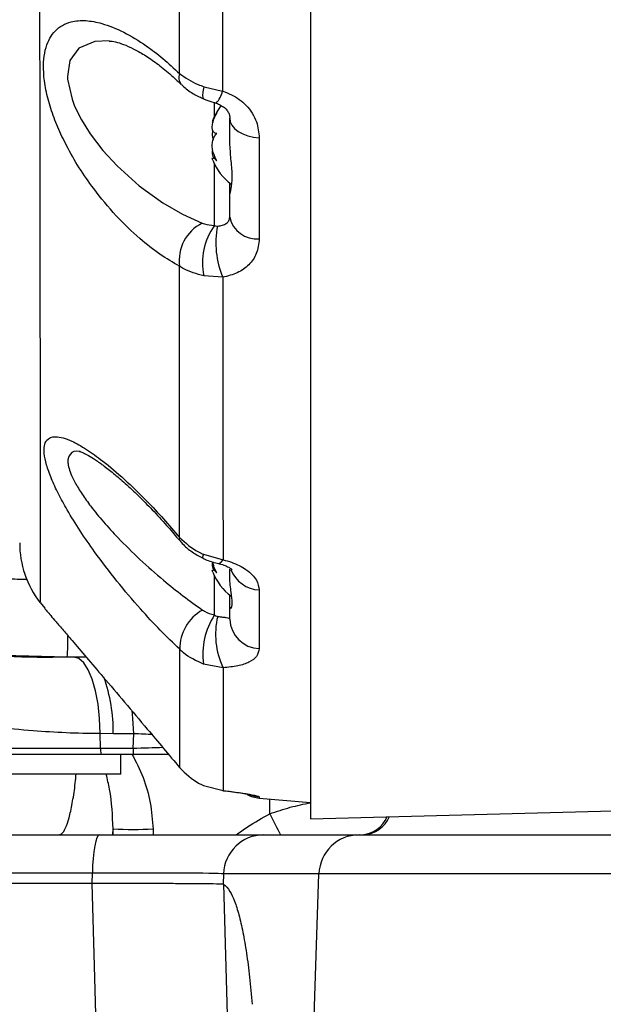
# Model space of a CAD drawing. Extents: x 0 to 16820, y 0 to 11880.
# Tile 21 of 78: x 7873 to 7945, y 6272 to 6394. Entities that reach past the tile are written whole.
import ezdxf

# ---------------------------------------------------------------- set-up
doc = ezdxf.new("R2010")
doc.units = 0
doc.header["$LTSCALE"] = 20
doc.layers.get('0').update_dxf_attribs({"linetype": 'CONTINUOUS'})
doc.styles.add('SLDTEXTSTYLE0', font='TXT', dxfattribs={"width": 0.605})
doc.dimstyles.new('SLDDIMSTYLE1', dxfattribs={"dimtxt": 100, "dimasz": 100, "dimexe": 0, "dimexo": 0.0625, "dimgap": 25, "dimtad": 1, "dimdec": 4, "dimlfac": 20, "dimzin": 12, "dimtxsty": 'SLDTEXTSTYLE0', "dimsah": 1, "dimcen": 0.09, "dimadec": 1, "dimazin": 3, "dimtfac": 1, "dimtofl": 0, "dimtmove": 0, "dimatfit": 3, "dimtolj": 1, "dimtzin": 12})

# ---------------------------------------------------------------- blocks, each defined once
blk = doc.blocks.new('_D_3')
at = {"color": 7, "linetype": 'CONTINUOUS'}
for p, q in [((7831.16, 6507.87), (11819.08, 6507.87)), ((4317.75, 5895.41), (3824.45, 5808.43))]:
    blk.add_line(p, q, dxfattribs=at)
blk.add_arc((7791.16, 6507.87), 3997.91, 190, 0, dxfattribs=at)
for points in [[(11789.08, 6507.87), (11772.83, 6408.07), (11802.82, 6407.69)], [(3853.99, 5813.64), (3857.85, 5712.6), (3887.32, 5718.17)]]:
    blk.add_solid(points, dxfattribs=at)
at = {"color": 7, "linetype": 'CONTINUOUS', "insert": (7986.83, 2641.21), "char_height": 100, "attachment_point": 1, "rotation": 5, "style": 'SLDTEXTSTYLE0'}
blk.add_mtext('170°', dxfattribs=at)

msp = doc.modelspace()

# ---------------------------------------------------------------- linework, layer by layer
at = {"color": 7, "linetype": 'CONTINUOUS'}
for p, q in [((7909.1647242, 6507.8716374), (7909.1647242, 6294.8716379)), ((7899.1647263, 6378.8028455), (7899.1647263, 6381.6051579)), ((7897.399952, 6376.6847945), (7897.0686023, 6376.6847945)), ((7899.1647263, 6371.9936258), (7899.1647263, 6373.5459394)), ((7899.1647263, 6369.3292386), (7899.1647263, 6371.9936258)), ((7897.399952, 6325.6847954), (7897.0686023, 6325.6847954)), ((7899.1647263, 6325.000698), (7899.1647263, 6325.7586009)), ((7899.1647263, 6321.0493422), (7899.1647263, 6322.5459403)), ((7875.6918882, 6321.6410077), (7876.2650614, 6320.9253496)), ((7875.7169892, 6321.668694), (7875.7169967, 6321.6611094)), ((7899.1647263, 6319.5594347), (7899.1647263, 6321.0493422)), ((7899.1647263, 6321.0493422), (7899.1678779, 6320.9951914)), ((7879.0430774, 6314.8716337), (7877.2602131, 6314.8716337)), ((7881.4003293, 6314.8716337), (7879.0430774, 6314.8716337)), ((7883.2016041, 6302.8716392), (7887.2254764, 6302.8716392)), ((7885.6647213, 6300.3716415), (7885.6647213, 6302.8716392)), ((7885.6647213, 6300.3716415), (7860.6647228, 6300.3716415)), ((7895.8950986, 6298.9980823), (7898.3651449, 6298.3525491)), ((7898.2726683, 6298.3515656), (7898.3651449, 6298.3525491)), ((7902.8160994, 6297.4270678), (7909.1647242, 6296.8716419)), ((7909.1647242, 6294.8716379), (7979.9416934, 6296.7249996)), ((7869.8092897, 6292.8716338), (7883.0635299, 6292.8716338)), ((7883.0635299, 6292.8716338), (7903.3530478, 6292.8716338)), ((7903.3530478, 6292.8716338), (7915.1624342, 6292.8716338)), ((7915.1624342, 6292.8716338), (8099.7827326, 6292.8716338)), ((7882.1279456, 6286.8716365), (7868.8514208, 6286.8716365)), ((7882.1279456, 6286.8716365), (7882.135493, 6286.8716216)), ((7898.3640795, 6286.7664343), (7898.3753373, 6286.7642439))]:
    msp.add_line(p, q, dxfattribs=at)
at = {"color": 8, "linetype": 'CONTINUOUS'}
for p, q in [((7895.9904586, 6385.4867465), (7898.2700531, 6384.9346137)), ((7897.2693955, 6381.8152047), (7897.2693955, 6383.5796064)), ((7902.8160994, 6379.1681624), (7902.8160994, 6366.6552997)), ((7897.2693955, 6368.2893014), (7897.2693955, 6375.9280837)), ((7898.2954596, 6361.8912494), (7895.9645157, 6362.0673961)), ((7895.9256236, 6327.5993711), (7898.3347987, 6326.9239164)), ((7897.2693955, 6320.0935966), (7897.2693955, 6324.9280697)), ((7902.8160994, 6323.1860644), (7902.8160994, 6315.9249074)), ((7881.4084952, 6314.8689664), (7881.3293626, 6314.8716337)), ((7898.3483736, 6313.5678417), (7895.911706, 6314.0083349)), ((7884.7448726, 6305.3950018), (7883.137231, 6305.4043895)), ((7883.1693952, 6303.6099619), (7883.137231, 6305.4043895)), ((7887.2737934, 6305.3950018), (7884.7448726, 6305.3950018)), ((7887.1932675, 6303.6099619), (7887.2737934, 6305.3950018)), ((7883.1693952, 6303.6099619), (7887.1932675, 6303.6099619)), ((7902.8160994, 6297.5852585), (7902.8160994, 6297.4270678)), ((7904.1180809, 6295.4743749), (7904.1407605, 6297.3111815)), ((7884.7455804, 6292.8716338), (7884.7287049, 6293.6038322)), ((7889.6867533, 6293.6038322), (7889.7036512, 6292.8716338)), ((7882.1717774, 6288.1333179), (7868.9175372, 6288.1333179)), ((7882.135493, 6286.8716216), (7882.1717774, 6288.1333179)), ((7898.4008779, 6288.0461312), (7898.3640795, 6286.7664343)), ((7910.2102717, 6288.0461312), (7898.4008779, 6288.0461312)), ((7908.4392388, 6236.8716395), (7910.2102717, 6288.0461312)), ((8107.7741359, 6288.0461312), (7910.2102717, 6288.0461312)), ((7898.3752628, 6286.7642439), (7898.9238043, 6267.6971352))]:
    msp.add_line(p, q, dxfattribs=at)
at = {"color": 8, "linetype": 'CONTINUOUS', "flags": 128}
for points in [[(7884.2344482, 6391.1488673), (7882.4461226, 6391.0630516), (7880.4975052, 6390.2429065), (7879.3827121, 6388.7339181), (7879.0757482, 6386.7413497), (7879.0926983, 6386.421243), (7879.6425586, 6383.9343211), (7879.9674858, 6383.0914295), (7880.8152278, 6381.3663519), (7881.8864201, 6379.6468026), (7883.4512954, 6377.5945252), (7885.2146466, 6375.669787), (7887.9597758, 6373.204524), (7890.8979942, 6371.0936106), (7893.3176895, 6369.7011864), (7895.7623814, 6368.6016745), (7895.7623814, 6368.6016745)], [(7896.0058888, 6383.9377037), (7895.9021245, 6384.0425483), (7895.8429371, 6384.3527532), (7895.8729331, 6384.843061), (7895.9904586, 6385.4867465)], [(7899.1647263, 6381.6051579), (7899.2333015, 6381.1541146), (7899.4366949, 6380.7185239), (7899.7679179, 6380.3133464), (7900.2156158, 6379.9524552), (7900.7644405, 6379.648248), (7901.3955717, 6379.4111258), (7902.0873656, 6379.2492545), (7902.8160994, 6379.1681624)], [(7892.9644574, 6329.676891), (7892.8998609, 6329.4416017), (7892.9332172, 6329.3486929)], [(7897.7644418, 6326.4635897), (7897.8273173, 6326.4584488), (7898.0635827, 6326.5848702), (7898.3347987, 6326.9239164)], [(7883.137231, 6305.4043895), (7883.0618237, 6307.2763777), (7882.8667899, 6309.062565), (7882.5591032, 6310.6989956), (7882.1497907, 6312.1270335), (7881.6535075, 6313.295523), (7881.0880308, 6314.1626513), (7880.4736261, 6314.6973199), (7879.8322802, 6314.8804105)], [(7887.2737934, 6305.3950018), (7887.1786793, 6307.2696871), (7887.0745127, 6308.2732952)], [(7901.6180982, 6297.8809274), (7902.0873656, 6297.7177596), (7902.8160994, 6297.5852585)], [(7883.0635299, 6292.8716338), (7882.8950574, 6292.7818394), (7882.7326273, 6292.5156898), (7882.5820883, 6292.0827216), (7882.4488421, 6291.4985067), (7882.3376794, 6290.7840258), (7882.2525789, 6289.9649388), (7882.1966101, 6289.0706605), (7882.1717774, 6288.1333179)], [(7882.6855321, 6267.6099634), (7882.4671333, 6275.159294), (7882.1279456, 6286.8716365)]]:
    msp.add_lwpolyline(points, dxfattribs=at)
at = {"color": 7, "linetype": 'CONTINUOUS'}
for centre, radius, start, end in [((7791.1647235, 6507.8716374), 3487, 190, 170), ((7791.1647235, 6507.8716374), 1348, 190, 170), ((7903.5637053, 6378.7522483), 7, 141.076084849, 158.314093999), ((7903.5637053, 6378.9910265), 7, 201.761895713, 232.913123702), ((7885.1647059, 6328.9769282), 11.9999793, 179.737626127, 217.693392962), ((7903.5637053, 6327.9910265), 7, 201.761895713, 232.741521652), ((7877.2602146, 6454.8716374), 140, 263.724683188, 270), ((7903.1647235, 6301.4118487), 4, 242.345624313, 265)]:
    msp.add_arc(centre, radius, start, end, dxfattribs=at)
at = {"color": 8, "linetype": 'CONTINUOUS'}
for centre, radius, start, end in [((7894.1436419, 6386.6216133), 1.2961867, 158.114692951, 220.886571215), ((7895.1875679, 6385.5903331), 3.1514573, 316.758653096, 347.99080867), ((7898.0768258, 6363.9718836), 5.1760619, 116.56058551, 187.917703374), ((7903.553258, 6363.7236431), 7.7673782, 143.999015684, 192.311773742), ((7902.4996602, 6370.0532082), 3.4126113, 192.248105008, 275.320475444), ((7908.3368569, 6366.1040687), 10.8893299, 168.720802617, 202.760247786), ((7896.5874332, 6327.1394976), 0.8059004, 145.205614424, 179.238705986), ((7902.9891087, 6327.1058388), 3.9235906, 200.623942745, 267.472743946), ((7898.4999318, 6315.8783369), 5.5308629, 119.240515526, 180.376763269), ((7904.7218112, 6315.2367912), 8.8953392, 146.907356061, 187.937981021), ((7906.8061732, 6317.6754051), 9.4024705, 166.190549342, 205.903708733), ((7902.9613848, 6319.7222783), 3.8001491, 182.455984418, 267.808962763), ((7853.3107936, 6317.1490054), 25.8328638, 354.942357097, 0.723751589), ((7864.6416494, 6305.6532696), 20.1048821, 359.263956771, 19.595103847), ((7897.448688, 6303.8630231), 14.2815351, 181.015303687, 183.980512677), ((7901.4923376, 6303.8638858), 14.3013245, 181.0173557, 183.978460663), ((8210.8574553, 6451.5756876), 344.1753385, 206.971787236, 207.459012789), ((7915.1953186, 6296.6133134), 3.7526459, 274.381303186, 336.545744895), ((7915.4467275, 6296.683975), 3.8216206, 273.993578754, 335.966412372), ((7887.2077291, 6356.1114405), 62.5567475, 267.728864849, 272.271135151), ((7903.3745072, 6287.8957787), 4.9759013, 90.247097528, 178.268480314), ((7915.183901, 6287.8957787), 4.9759014, 90.247183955, 178.26848006)]:
    msp.add_arc(centre, radius, start, end, dxfattribs=at)
for centre, major_axis, ratio, start_param, end_param in [((7882.162324, 6304.8716374), (14.9949454, -0.4501127), 0.0479420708, 1.0506643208, 1.2243837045), ((7882.117215, 6303.8716374), (15.025425, 0.2258323), 0.0238899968, 5.056641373, 5.3349703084), ((7878.5671337, 6287.8716374), (20.012405, 0.1438453), 0.0119766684, 0.1336350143, 1.3896013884)]:
    msp.add_ellipse(centre, major_axis=major_axis, ratio=ratio, start_param=start_param, end_param=end_param, dxfattribs=at)
for points, knots in [([(7874.8883207, 6992.393235), (7874.8888293, 6992.3903569), (7874.8921279, 6992.3716872), (7874.907034, 6991.8598752), (7874.9376182, 6990.6581664), (7874.9748259, 6988.6551896), (7875.0090757, 6986.0397313), (7875.0449108, 6982.7036204), (7875.0814423, 6978.6650445), (7875.119009, 6973.9324234), (7875.1575159, 6968.5543834), (7875.1963465, 6962.5766752), (7875.2351105, 6956.0334176), (7875.2732532, 6948.9456588), (7875.3101214, 6941.3705118), (7875.3451975, 6933.378718), (7875.3774494, 6925.068876), (7875.4075688, 6916.4322536), (7875.4347145, 6907.5457529), (7875.4564338, 6898.4955714), (7875.4717105, 6889.3665387), (7875.4803033, 6867.5413118), (7875.4679739, 6799.6132696), (7875.4754248, 6704.6511142), (7875.476838, 6619.334255), (7875.4738301, 6577.1754034), (7875.4708505, 6559.1164512), (7875.4708749, 6541.0461524), (7875.4764304, 6522.9542929), (7875.4922004, 6505.6473923), (7875.5131765, 6489.1447518), (7875.5318697, 6473.5678295), (7875.5508002, 6458.2303922), (7875.5693735, 6443.2606383), (7875.5873907, 6428.7618724), (7875.6045891, 6414.8079815), (7875.6208987, 6401.5072915), (7875.6361445, 6388.9683689), (7875.6502923, 6377.2929931), (7875.6633914, 6366.5278661), (7875.6752307, 6356.7568057), (7875.685714, 6348.0666663), (7875.694665, 6340.542517), (7875.7021789, 6334.1960109), (7875.7082108, 6329.0724635), (7875.7124335, 6325.5056759), (7875.7151713, 6323.2554929), (7875.7168291, 6321.8440258), (7875.716934, 6321.7290946), (7875.7169892, 6321.668694)], [0, 0, 0, 0, 0.00247169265, 0.01603312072, 0.02958798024, 0.04042775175, 0.05130651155, 0.06218502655, 0.07302469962, 0.0838446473, 0.09470279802, 0.10556108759, 0.11638088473, 0.12724629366, 0.13815093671, 0.14905549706, 0.15992091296, 0.17070113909, 0.18151522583, 0.19237564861, 0.20325285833, 0.21408620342, 0.26992211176, 0.44443552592, 0.55141168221, 0.57282048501, 0.59424358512, 0.61565788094, 0.63704955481, 0.65843198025, 0.67695324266, 0.69554077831, 0.71412818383, 0.73264935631, 0.75116919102, 0.76975520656, 0.78834144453, 0.80686126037, 0.82539735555, 0.84399963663, 0.86260210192, 0.88113818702, 0.89967684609, 0.91828181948, 0.93688695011, 0.95542566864, 0.96976890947, 0.98411243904, 1, 1, 1, 1]), ([(7892.9408689, 6387.1047667), (7892.9404487, 6387.9983781), (7892.9383655, 6392.4292161), (7892.9336812, 6400.6573332), (7892.9300548, 6412.0854766), (7892.9253357, 6423.9611232), (7892.9210066, 6432.1958362), (7892.9188375, 6436.3216257)], [0, 0, 0, 0, 0.05884513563, 0.29177477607, 0.52562880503, 0.76232860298, 1, 1, 1, 1]), ([(7898.2092192, 6436.0746837), (7898.2145192, 6431.9184671), (7898.2251407, 6423.5891399), (7898.2392082, 6411.4549375), (7898.2516838, 6399.6195915), (7898.2630052, 6390.8442088), (7898.2687364, 6386.0387277), (7898.2700531, 6384.9346137)], [0, 0, 0, 0, 0.2300867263, 0.4611086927, 0.6950262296, 0.9299288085, 1, 1, 1, 1]), ([(7892.9501076, 6363.258878), (7892.1389605, 6363.729369), (7890.516617, 6364.6703795), (7887.8705929, 6366.7582139), (7885.0917785, 6369.4326221), (7882.5651805, 6372.4497299), (7880.5153815, 6375.4179381), (7879.0222557, 6377.9980065), (7877.8468855, 6380.4859633), (7876.9704671, 6382.8185888), (7876.3690705, 6385.1141766), (7876.0878297, 6387.1812047), (7876.1174025, 6388.9387315), (7876.4666736, 6390.8218191), (7877.2749656, 6392.2381092), (7878.4337063, 6393.1278461), (7879.6778978, 6393.6209118), (7881.3073136, 6393.7454131), (7883.4946249, 6393.3474019), (7886.0203455, 6392.32688), (7888.5748753, 6390.7749416), (7890.8981421, 6389.0119224), (7892.2599824, 6387.7404643), (7892.9408689, 6387.1047667)], [0, 0, 0, 0, 0.0554134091, 0.1108301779, 0.1781091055, 0.2453192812, 0.2918036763, 0.3382380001, 0.3753564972, 0.4124385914, 0.4498752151, 0.4872793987, 0.5191874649, 0.551103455, 0.6120335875, 0.6457648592, 0.6795206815, 0.7299894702, 0.7805162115, 0.8438434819, 0.9072131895, 0.953608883, 1, 1, 1, 1]), ([(7892.9408689, 6387.1047667), (7893.6661551, 6386.601517), (7894.587978, 6385.9618977), (7895.7439914, 6385.5702479), (7895.9904586, 6385.4867465)], [0, 0, 0, 0, 0.7867955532, 1, 1, 1, 1]), ([(7898.2700531, 6384.9346137), (7898.6462225, 6384.7997603), (7899.7571209, 6384.4015128), (7901.3893579, 6383.1548164), (7902.6181729, 6381.2341486), (7902.7528498, 6379.8283709), (7902.8160994, 6379.1681624)], [0, 0, 0, 0, 0.1366899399, 0.4036709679, 0.7199404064, 1, 1, 1, 1]), ([(7895.7623814, 6368.6016745), (7895.8471214, 6368.5713058), (7896.2888981, 6368.4129838), (7896.8311534, 6368.3445824), (7897.2693955, 6368.2893014)], [0, 0, 0, 0, 0.1918162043, 1, 1, 1, 1]), ([(7897.2693955, 6368.2893014), (7897.3633187, 6368.2620565), (7897.4837521, 6368.2271217), (7897.6264379, 6368.2326884), (7897.6578464, 6368.2339138)], [0, 0, 0, 0, 0.77987678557, 1, 1, 1, 1]), ([(7897.6578464, 6368.2339138), (7897.8706727, 6368.2628914), (7898.3213762, 6368.3242574), (7898.7909364, 6368.568542), (7899.1210572, 6368.9138872), (7899.1486053, 6369.1759062), (7899.1647263, 6369.3292386)], [0, 0, 0, 0, 0.1856158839, 0.3930799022, 0.6448331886, 1, 1, 1, 1]), ([(7902.8160994, 6366.6552997), (7902.749741, 6366.0277696), (7902.626874, 6364.8658566), (7901.6123985, 6363.426188), (7900.1850639, 6362.3637828), (7898.9244847, 6362.0485497), (7898.2954596, 6361.8912494)], [0, 0, 0, 0, 0.2892706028, 0.5356034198, 0.7682675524, 1, 1, 1, 1]), ([(7892.9644574, 6329.676891), (7892.9636158, 6331.3210903), (7892.9619307, 6334.6129072), (7892.9591465, 6339.8941321), (7892.9576723, 6345.3571331), (7892.9560352, 6351.0151515), (7892.9533515, 6356.9544226), (7892.9511889, 6361.1574056), (7892.9501076, 6363.258878)], [0, 0, 0, 0, 0.1736204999, 0.3476019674, 0.5101017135, 0.6726028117, 0.8363028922, 1, 1, 1, 1]), ([(7895.9645157, 6362.0673961), (7895.0721914, 6362.3147603), (7893.9555, 6362.624322), (7893.1183158, 6363.152713), (7892.9501076, 6363.258878)], [0, 0, 0, 0, 0.7990786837, 1, 1, 1, 1]), ([(7898.2954596, 6361.8912494), (7898.2980916, 6359.7258497), (7898.3033554, 6355.3950386), (7898.3105205, 6349.2465384), (7898.3163966, 6343.3640472), (7898.3219351, 6337.646628), (7898.3286444, 6332.104758), (7898.3327457, 6328.6521643), (7898.3347987, 6326.9239164)], [0, 0, 0, 0, 0.1614293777, 0.3228596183, 0.485528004, 0.6481980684, 0.8239002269, 1, 1, 1, 1]), ([(7892.9691886, 6315.8419675), (7892.1649276, 6316.6179726), (7890.556304, 6318.1700809), (7887.9339169, 6321.0078646), (7885.1820124, 6324.2508208), (7882.6706674, 6327.534696), (7880.6185075, 6330.511432), (7879.1149536, 6332.932751), (7877.9318343, 6335.1014866), (7877.0496142, 6336.9938344), (7876.4434545, 6338.69636), (7876.1607195, 6340.0669477), (7876.1918639, 6341.0639133), (7876.5437766, 6341.9330973), (7877.3547867, 6342.2521041), (7878.5135907, 6342.0560792), (7879.7621365, 6341.5786016), (7881.3987935, 6340.6505861), (7883.5933624, 6339.0759452), (7886.1182852, 6336.9344366), (7888.6576317, 6334.4706502), (7890.9556243, 6332.0283708), (7892.2948747, 6330.4606845), (7892.9644574, 6329.676891)], [0, 0, 0, 0, 0.0554639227, 0.1109348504, 0.1777482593, 0.2444977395, 0.2913018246, 0.3380540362, 0.3752275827, 0.4123620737, 0.4498909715, 0.4873865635, 0.5192365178, 0.5510977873, 0.61176437, 0.6454403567, 0.6791353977, 0.7299028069, 0.7807307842, 0.8441967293, 0.9077010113, 0.9538534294, 1, 1, 1, 1]), ([(7880.664957, 6340.32161), (7880.6297903, 6340.3299107), (7880.0233908, 6340.4730434), (7879.3752837, 6340.1150837), (7879.0935781, 6339.395413), (7879.1805426, 6338.4134292), (7879.4653418, 6337.5538758), (7880.1349089, 6336.2429228), (7880.8650114, 6335.0514941), (7882.0423984, 6333.4171928), (7883.5353876, 6331.596094), (7885.5685917, 6329.3705097), (7888.0592184, 6326.9202401), (7890.7766749, 6324.5256485), (7893.3841041, 6322.4254074), (7894.989572, 6321.2809129), (7895.7982336, 6320.7044399)], [0, 0, 0, 0, 0.0057639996, 0.0993919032, 0.1831798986, 0.1951026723, 0.280271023, 0.3090095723, 0.3669371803, 0.4266781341, 0.5030625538, 0.5813746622, 0.6938383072, 0.809388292, 0.9039903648, 1, 1, 1, 1]), ([(7835.886543, 6332.5222975), (7835.8865604, 6332.5222926), (7836.859421, 6332.2443344), (7843.2342231, 6329.7464191), (7849.4778064, 6328.0721106), (7856.8494635, 6326.3617008), (7864.1385799, 6325.2443341), (7869.9418365, 6324.6109719), (7873.2850819, 6324.5288359), (7874.1177742, 6324.5083785)], [0, 0, 0, 0, 0.00000330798, 0.18511946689, 0.37101813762, 0.55830112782, 0.74649082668, 0.93685921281, 1, 1, 1, 1]), ([(7892.9644574, 6329.676891), (7893.692066, 6329.0105641), (7894.588854, 6328.1893066), (7895.7134653, 6327.6929996), (7895.9256236, 6327.5993711)], [0, 0, 0, 0, 0.8113496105, 1, 1, 1, 1]), ([(7898.3347987, 6326.9239164), (7898.688553, 6326.8274628), (7899.7743482, 6326.5314131), (7901.3894825, 6325.692534), (7902.6181335, 6324.4513007), (7902.7528381, 6323.5903791), (7902.8160994, 6323.1860644)], [0, 0, 0, 0, 0.1300117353, 0.3990512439, 0.7177763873, 1, 1, 1, 1]), ([(7895.7982336, 6320.7044399), (7895.8724346, 6320.6557668), (7896.3022549, 6320.3738206), (7896.8315084, 6320.2204721), (7897.2693955, 6320.0935966)], [0, 0, 0, 0, 0.1726326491, 1, 1, 1, 1]), ([(7897.2693955, 6320.0935966), (7897.3641425, 6320.0331029), (7897.4893341, 6319.9531712), (7897.6390689, 6319.9262594), (7897.6754819, 6319.919715)], [0, 0, 0, 0, 0.7568167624, 1, 1, 1, 1]), ([(7897.6754819, 6319.919715), (7897.8878221, 6319.8914555), (7898.3378294, 6319.8315659), (7898.8027513, 6319.7634984), (7899.1226964, 6319.6766105), (7899.1493393, 6319.6023325), (7899.1647263, 6319.5594347)], [0, 0, 0, 0, 0.1873092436, 0.3969598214, 0.651726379, 1, 1, 1, 1]), ([(7902.8160994, 6315.9249074), (7902.753244, 6315.5918077), (7902.6352522, 6314.9665151), (7901.6485942, 6314.2391276), (7900.2335156, 6313.7335288), (7898.9759018, 6313.6229958), (7898.3483736, 6313.5678417)], [0, 0, 0, 0, 0.2832911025, 0.5317923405, 0.7663722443, 1, 1, 1, 1]), ([(7892.9755663, 6301.179061), (7892.9754929, 6301.5130367), (7892.9753462, 6302.1809956), (7892.9735788, 6303.9352771), (7892.9728394, 6306.2425368), (7892.972727, 6309.0563239), (7892.9713999, 6312.2302641), (7892.9699263, 6314.6371447), (7892.9691886, 6315.8419675)], [0, 0, 0, 0, 0.1719501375, 0.3439041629, 0.5178572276, 0.6918129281, 0.845729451, 1, 1, 1, 1]), ([(7895.911706, 6314.0083349), (7895.0198573, 6314.4158392), (7893.9309263, 6314.9133945), (7893.1165755, 6315.6996631), (7892.9691886, 6315.8419675)], [0, 0, 0, 0, 0.8190129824, 1, 1, 1, 1]), ([(7898.3483736, 6313.5678417), (7898.3499987, 6312.2926391), (7898.353253, 6309.7390701), (7898.3568837, 6306.4275066), (7898.3590032, 6303.5297617), (7898.3613419, 6301.1639918), (7898.3643105, 6299.3613539), (7898.3648668, 6298.6888167), (7898.3651449, 6298.3525491)], [0, 0, 0, 0, 0.1560623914, 0.3125119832, 0.4833545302, 0.6541932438, 0.8270971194, 1, 1, 1, 1]), ([(7883.137231, 6305.4043895), (7883.1372112, 6305.4043895), (7880.1907273, 6305.4043892), (7874.5048902, 6305.713158), (7865.2676583, 6306.6403728), (7859.0065396, 6307.8722853), (7855.8760409, 6308.4882295)], [0, 0, 0, 0, 0.0000020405, 0.3026076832, 0.6513105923, 1, 1, 1, 1]), ([(7856.1326762, 6303.6099619), (7858.7534193, 6303.6099619), (7864.5625271, 6303.6099619), (7873.5738141, 6303.6099619), (7879.9709018, 6303.6099619), (7883.1693952, 6303.6099619)], [0, 0, 0, 0, 0.2912787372, 0.6456449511, 1, 1, 1, 1]), ([(7887.057652, 6302.8716392), (7887.5479581, 6301.920681), (7888.53714, 6300.0021436), (7889.4195592, 6296.8540943), (7889.5977323, 6294.686722), (7889.6867533, 6293.6038322)], [0, 0, 0, 0, 0.3296563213, 0.6650744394, 1, 1, 1, 1]), ([(7878.0315344, 6292.8716338), (7878.1868623, 6292.9254056), (7878.5019799, 6293.0344937), (7878.9574566, 6293.9157016), (7879.3888771, 6295.3032192), (7879.7642828, 6297.2184602), (7880.0222395, 6298.9456836), (7880.1221393, 6300.1113705), (7880.1444446, 6300.3716415)], [0, 0, 0, 0, 0.1874005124, 0.3801840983, 0.567430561, 0.7601248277, 0.9464414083, 1, 1, 1, 1]), ([(7884.7287049, 6293.6038322), (7884.6575052, 6295.2516696), (7884.559803, 6297.5128794), (7884.0233802, 6299.7616449), (7883.8778709, 6300.3716415)], [0, 0, 0, 0, 0.7287415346, 1, 1, 1, 1]), ([(7898.3651449, 6298.3525491), (7898.7084155, 6298.3129976), (7899.7825512, 6298.1892359), (7901.3893543, 6297.9540734), (7902.6181727, 6297.7121232), (7902.7528494, 6297.6257997), (7902.8160994, 6297.5852585)], [0, 0, 0, 0, 0.1268326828, 0.3968750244, 0.7167466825, 1, 1, 1, 1]), ([(7904.1180809, 6295.4743749), (7904.9633814, 6295.7645856), (7906.6350573, 6296.3385097), (7908.3278901, 6296.6797814), (7909.1647242, 6296.8484855)], [0, 0, 0, 0, 0.5056604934, 1, 1, 1, 1]), ([(7899.9548604, 6292.8716338), (7900.4193598, 6293.2131067), (7901.7403559, 6294.184226), (7903.1828247, 6294.9669067), (7904.1180809, 6295.4743749)], [0, 0, 0, 0, 0.3516281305, 1, 1, 1, 1]), ([(7884.7287049, 6293.6038322), (7884.7258411, 6293.5817205), (7884.6905408, 6293.3091637), (7884.6508482, 6293.0811497), (7884.6143757, 6292.8716338)], [0, 0, 0, 0, 0.0811269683, 1, 1, 1, 1])]:
    msp.add_open_spline(points, degree=3, knots=knots, dxfattribs=at)
at = {"color": 7, "linetype": 'CONTINUOUS'}
for points, knots in [([(7884.2351635, 6391.141305), (7884.3002824, 6391.1405052), (7884.5440947, 6391.1375109), (7885.2507119, 6390.9903665), (7886.2929297, 6390.6365484), (7887.5559635, 6390.0432139), (7888.9798193, 6389.2045357), (7890.542097, 6388.0871515), (7891.956736, 6386.9340281), (7892.833064, 6386.0712901), (7893.1589027, 6385.7505045)], [0, 0, 0, 0, 0.0457160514, 0.1711660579, 0.3034591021, 0.441326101, 0.5889921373, 0.7444213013, 0.9049700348, 1, 1, 1, 1]), ([(7893.1747948, 6385.7848889), (7893.2768704, 6385.6806918), (7893.7383492, 6385.2096219), (7894.6682183, 6384.5428617), (7895.5799879, 6384.1457251), (7896.0067381, 6383.9598468)], [0, 0, 0, 0, 0.131252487, 0.5933860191, 1, 1, 1, 1]), ([(7896.0111191, 6383.9547581), (7896.1503881, 6383.8932548), (7896.6204622, 6383.685663), (7897.1260904, 6383.5420299), (7897.4819158, 6383.4409511)], [0, 0, 0, 0, 0.296270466, 1, 1, 1, 1]), ([(7897.4895229, 6383.4290973), (7897.4909886, 6383.4287975), (7897.6955141, 6383.3869762), (7898.0733161, 6383.1987361), (7898.5802813, 6382.8619464), (7898.9178492, 6382.4650579), (7899.1131875, 6382.0611542), (7899.1743609, 6381.796632), (7899.1609133, 6381.6108424), (7899.159049, 6381.585086)], [0, 0, 0, 0, 0.0009379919, 0.1308824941, 0.2807259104, 0.4755569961, 0.6876857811, 0.9567031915, 1, 1, 1, 1]), ([(7897.5720455, 6382.2244054), (7897.4234558, 6381.9948362), (7897.1660039, 6381.5970763), (7897.0037941, 6381.2161562), (7896.9787436, 6381.0534022), (7897.0498635, 6381.073389), (7897.0686023, 6381.0786552)], [0, 0, 0, 0, 0.3663275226, 0.6347122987, 0.903753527, 1, 1, 1, 1]), ([(7897.5720455, 6379.6781248), (7897.4241421, 6379.7160924), (7897.1678381, 6379.781887), (7896.998441, 6380.1833618), (7896.9924474, 6380.6914184), (7897.1354471, 6381.2999839), (7897.3490209, 6381.8236299), (7897.5173601, 6382.1261357), (7897.5720455, 6382.2244054)], [0, 0, 0, 0, 0.2355332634, 0.4081589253, 0.5811295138, 0.7450684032, 0.9171848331, 1, 1, 1, 1]), ([(7897.0680063, 6380.1060564), (7897.0515604, 6380.037777), (7896.980074, 6379.740983), (7896.9858786, 6379.288757), (7897.0709053, 6378.9855446), (7897.1028452, 6378.8716442)], [0, 0, 0, 0, 0.15722379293, 0.68341473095, 1, 1, 1, 1]), ([(7897.5720455, 6376.3253635), (7897.4241487, 6376.591938), (7897.167894, 6377.0538203), (7896.9984163, 6377.84622), (7896.9924509, 6378.5234652), (7897.1354263, 6379.1050995), (7897.3490334, 6379.4723619), (7897.5173609, 6379.6276699), (7897.5720455, 6379.6781248)], [0, 0, 0, 0, 0.23556546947, 0.40815447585, 0.58115168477, 0.74509233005, 0.91718805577, 1, 1, 1, 1]), ([(7899.1647263, 6371.9936258), (7899.1751175, 6372.0736367), (7899.2050707, 6372.3042731), (7899.4275139, 6373.1464613), (7899.5254068, 6374.7148576), (7899.2800557, 6376.7160209), (7899.201904, 6378.1301343), (7899.1647263, 6378.8028455)], [0, 0, 0, 0, 0.10848419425, 0.31271251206, 0.5585123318, 0.78997885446, 1, 1, 1, 1]), ([(7897.0680063, 6377.6372171), (7897.0515719, 6377.6044215), (7896.9800962, 6377.4617882), (7896.9849712, 6377.1200415), (7897.067381, 6376.799709), (7897.0969443, 6376.6847945)], [0, 0, 0, 0, 0.16070098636, 0.69891382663, 1, 1, 1, 1]), ([(7897.0692878, 6376.3999141), (7897.0519751, 6376.4369561), (7896.9782886, 6376.5946149), (7897.0009719, 6376.6387502), (7897.0183258, 6376.6725159)], [0, 0, 0, 0, 0.2349508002, 1, 1, 1, 1]), ([(7897.0686023, 6376.6646183), (7897.0922474, 6376.6657492), (7897.1557822, 6376.6687881), (7897.3504638, 6376.5184056), (7897.5177094, 6376.3727011), (7897.5720455, 6376.3253635)], [0, 0, 0, 0, 0.28580680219, 0.76796743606, 1, 1, 1, 1]), ([(7880.5378352, 6340.3536773), (7880.5337404, 6340.3541813), (7880.4909281, 6340.3594504), (7880.6666254, 6340.32231), (7881.03263, 6340.1682039), (7881.6777965, 6339.8368293), (7882.5505441, 6339.2952153), (7883.650701, 6338.5164683), (7884.9593531, 6337.4802637), (7886.4477625, 6336.1857713), (7888.0767923, 6334.6488295), (7889.8034446, 6332.8875548), (7891.4395269, 6331.1107555), (7892.4767039, 6329.8779761), (7892.9264073, 6329.3434626)], [0, 0, 0, 0, 0.00562329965, 0.05879262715, 0.11939051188, 0.18933847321, 0.26807869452, 0.35690369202, 0.45457587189, 0.560138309, 0.67202304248, 0.78851934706, 0.90830535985, 1, 1, 1, 1]), ([(7892.9450189, 6329.3642348), (7893.0557399, 6329.2264338), (7893.5026998, 6328.6701568), (7894.4331074, 6327.8733477), (7895.3482645, 6327.3961757), (7895.7848822, 6327.1685189)], [0, 0, 0, 0, 0.1468948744, 0.5929870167, 1, 1, 1, 1]), ([(7895.7851355, 6327.1659708), (7895.8512203, 6327.1294048), (7896.3632378, 6326.8460957), (7897.0481476, 6326.6332806), (7897.6540632, 6326.4957357), (7897.7679064, 6326.4698929)], [0, 0, 0, 0, 0.1074224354, 0.8322969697, 1, 1, 1, 1]), ([(7897.0825945, 6326.6705221), (7897.0604909, 6326.6276662), (7896.9824056, 6326.476269), (7896.9845288, 6326.1205992), (7897.0672642, 6325.799857), (7897.0969443, 6325.6847954)], [0, 0, 0, 0, 0.202039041, 0.7137432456, 1, 1, 1, 1]), ([(7897.0692878, 6325.399915), (7897.0519751, 6325.4369571), (7896.9782886, 6325.5946159), (7897.0009719, 6325.6387512), (7897.0183258, 6325.6725169)], [0, 0, 0, 0, 0.2349508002, 1, 1, 1, 1]), ([(7897.5720455, 6325.3253645), (7897.418916, 6325.5911841), (7897.1803845, 6326.0052541), (7897.0908581, 6326.5013082), (7897.0588048, 6326.6789115)], [0, 0, 0, 0, 0.64196786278, 1, 1, 1, 1]), ([(7897.0686023, 6325.6646192), (7897.0922525, 6325.665746), (7897.155813, 6325.6687743), (7897.3504186, 6325.5184435), (7897.5177067, 6325.3727038), (7897.5720455, 6325.3253645)], [0, 0, 0, 0, 0.2857651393, 0.7680012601, 1, 1, 1, 1]), ([(7897.7672656, 6326.4577037), (7897.7968776, 6326.4524154), (7898.1200152, 6326.3947068), (7898.634194, 6326.2004425), (7899.1761747, 6325.9419736), (7899.4254023, 6325.7513114), (7899.4327365, 6325.7416709), (7899.4361584, 6325.737173)], [0, 0, 0, 0, 0.0262197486, 0.2861206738, 0.5511253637, 0.7905736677, 1, 1, 1, 1]), ([(7899.270301, 6320.9600246), (7899.2943913, 6320.9387517), (7899.3772129, 6320.8656157), (7899.5353834, 6321.5191506), (7899.3588805, 6322.8350327), (7899.172494, 6324.1560037), (7899.1654727, 6324.9195334), (7899.1647263, 6325.000698)], [0, 0, 0, 0, 0.1172055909, 0.4029496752, 0.6850566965, 0.9665209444, 1, 1, 1, 1]), ([(7879.0430774, 6314.8716337), (7876.2231039, 6314.9204706), (7870.5697766, 6315.0183761), (7862.1966345, 6315.8114754), (7853.9436648, 6317.0573544), (7845.9307181, 6318.8070179), (7839.5890797, 6320.5035762), (7836.0170329, 6321.7651129), (7834.9679348, 6322.1356219)], [0, 0, 0, 0, 0.18733320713, 0.37555527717, 0.55940917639, 0.74408878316, 0.924839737, 1, 1, 1, 1]), ([(7876.244468, 6320.908854), (7876.2416852, 6320.9121158), (7876.2341197, 6320.9209836), (7876.5890209, 6320.5053235), (7877.3864548, 6319.5717279), (7878.5480966, 6318.2120448), (7879.7920729, 6316.7558428), (7881.4355203, 6314.8310351), (7883.6236855, 6312.2641), (7886.1576868, 6309.2827254), (7888.6848151, 6306.2943572), (7890.9817276, 6303.5643824), (7892.307914, 6301.9778042), (7892.9755663, 6301.179061)], [0, 0, 0, 0, 0.0376348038, 0.1023169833, 0.2234413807, 0.2901027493, 0.3581017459, 0.4585849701, 0.5619601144, 0.6872454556, 0.8161974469, 0.9074668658, 1, 1, 1, 1]), ([(7856.1658313, 6302.8716392), (7859.2868677, 6302.8716392), (7868.2839252, 6302.8716392), (7877.3079624, 6302.8716392), (7883.2016041, 6302.8716392)], [0, 0, 0, 0, 0.3468952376, 1, 1, 1, 1]), ([(7887.2254764, 6302.8716392), (7888.002238, 6302.8716392), (7889.5498366, 6302.8716392), (7890.891131, 6302.8716392), (7891.5592109, 6302.8716392)], [0, 0, 0, 0, 0.5019140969, 1, 1, 1, 1]), ([(7892.9755663, 6301.179061), (7893.7042774, 6300.4668938), (7894.5893177, 6299.6019465), (7895.6990763, 6299.0887337), (7895.8950986, 6298.9980823)], [0, 0, 0, 0, 0.823364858, 1, 1, 1, 1]), ([(7898.2727726, 6298.3507461), (7898.3054536, 6298.3474034), (7898.7544474, 6298.3014797), (7899.5379188, 6298.2016319), (7900.5355933, 6298.063879), (7901.2828044, 6297.939618), (7901.6968188, 6297.8619177), (7901.8772367, 6297.8146657), (7901.8395136, 6297.8260231), (7901.8370112, 6297.8267765)], [0, 0, 0, 0, 0.0165216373, 0.226985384, 0.4388434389, 0.6544641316, 0.8432734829, 0.9896032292, 1, 1, 1, 1]), ([(7898.3640795, 6286.7664343), (7898.0332188, 6286.7779892), (7897.4752891, 6286.7974742), (7895.6862333, 6286.8141994), (7893.7033722, 6286.8269739), (7891.2703789, 6286.8382532), (7888.4853708, 6286.8490247), (7885.4194302, 6286.8597471), (7883.2301392, 6286.8676635), (7882.135493, 6286.8716216)], [0, 0, 0, 0, 0.1953915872, 0.329488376, 0.4635859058, 0.5976900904, 0.7317944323, 0.865897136, 1, 1, 1, 1]), ([(7898.3753373, 6286.7642141), (7898.6507255, 6286.5340589), (7899.1312123, 6286.1324929), (7899.7677257, 6284.7289186), (7900.3034877, 6283.0363584), (7900.7957777, 6280.8811125), (7901.2383247, 6278.2922213), (7901.6316095, 6275.3251812), (7901.8443396, 6273.0406902), (7901.9506549, 6271.8989796)], [0, 0, 0, 0, 0.1832221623, 0.3196790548, 0.4560109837, 0.5922105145, 0.7282708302, 0.8641990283, 1, 1, 1, 1])]:
    msp.add_open_spline(points, degree=3, knots=knots, dxfattribs=at)

# ---------------------------------------------------------------- dimensions: what is measured, and where the dimension line sits
dim = msp.add_angular_dim_2l(base=(8139.6056329, 2525.1738183), line1=((4357.1400888, 5902.3604418), (6463.6438724, 6273.7938939)), line2=((6833.3630896, 6507.8716374), (7791.1647235, 6507.8716374)), dimstyle='SLDDIMSTYLE1', dxfattribs=at)
dim.commit()
dim.dimension.update_dxf_attribs({"geometry": '_D_3', "text_midpoint": (8139.6056329, 2525.1738183), "dimtype": 162})

doc.saveas('drawing.dxf')
